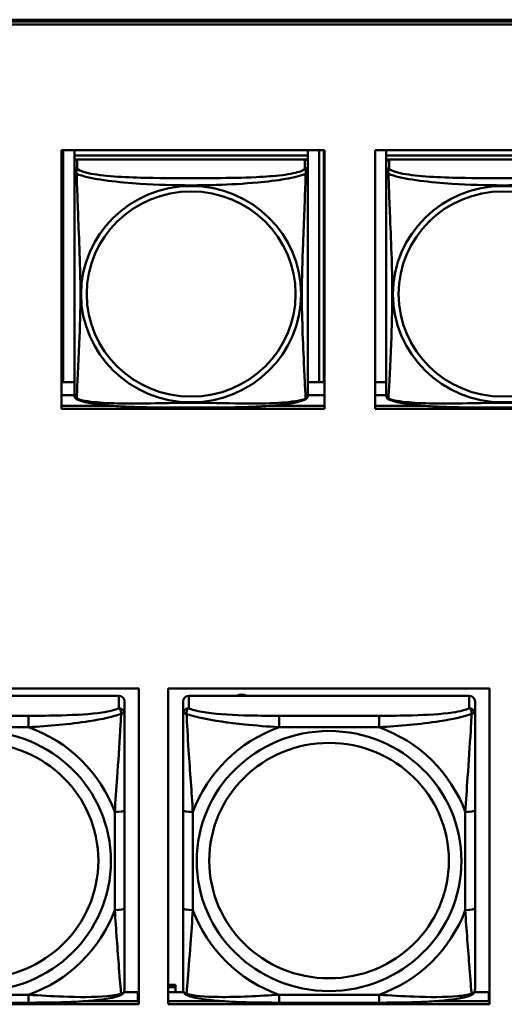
# Model space of a CAD drawing. Header units: inches. Extents: x 0.8 to 75.7, y -7.8 to 49.3.
# Tile 87 of 256: x 52.1 to 53.1, y 8.5 to 10.5. Entities that reach past the tile are written whole.
import ezdxf

# ---------------------------------------------------------------- set-up
doc = ezdxf.new("R2010")
doc.units = ezdxf.units.IN
doc.header["$MEASUREMENT"] = 0
doc.layers.add('Visible Edges(ROSSANSI)', color=7, linetype='Continuous', lineweight=50)
doc.layers.add('Visible Tangent Edges(ROSSANSI)', color=7, linetype='Continuous', lineweight=50)

msp = doc.modelspace()

# ---------------------------------------------------------------- linework, layer by layer
at = {"layer": 'Visible Edges(ROSSANSI)'}
for p, q in [((33.0242, 10.477), (56.0803, 10.477)), ((33.0242, 10.4732), (56.0803, 10.4732)), ((56.0803, 10.4732), (33.0242, 10.4732)), ((56.0803, 10.4672), (33.0242, 10.4672)), ((52.1757, 9.6901), (52.1757, 10.2128)), ((52.1757, 10.2128), (52.7082, 10.2128)), ((52.1793, 9.7437), (52.1793, 10.2128)), ((52.2019, 10.2128), (52.2019, 10.2024)), ((52.6743, 10.2024), (52.2019, 10.2024)), ((52.2019, 10.2024), (52.2019, 10.1942)), ((52.2019, 10.2024), (52.6743, 10.2024)), ((52.2019, 10.2024), (52.2019, 10.2024)), ((52.6743, 10.2128), (52.6743, 10.2024)), ((52.6743, 10.2024), (52.6743, 10.1942)), ((52.6743, 10.2024), (52.6743, 10.2024)), ((52.697, 10.2128), (52.697, 9.7437)), ((52.7068, 10.2128), (52.7068, 9.7441)), ((52.7082, 10.2128), (52.7082, 9.6901)), ((52.8107, 9.6901), (52.8107, 10.2128)), ((52.8107, 10.2128), (53.3431, 10.2128)), ((52.8328, 10.2128), (52.8328, 10.2024)), ((53.3052, 10.2024), (52.8328, 10.2024)), ((52.8328, 10.2024), (52.8328, 10.1942)), ((52.8328, 10.2024), (53.3052, 10.2024)), ((52.8328, 10.2024), (52.8328, 10.2024)), ((52.2019, 10.1885), (52.2019, 10.1942)), ((52.2019, 10.1942), (52.2077, 10.1942)), ((52.2019, 10.1884), (52.2019, 10.1707)), ((52.6684, 10.1942), (52.2078, 10.1942)), ((52.6685, 10.1942), (52.6743, 10.1942)), ((52.6743, 10.1942), (52.6743, 10.1884)), ((52.6743, 10.1707), (52.6743, 10.1884)), ((52.8328, 10.1885), (52.8328, 10.1942)), ((52.8328, 10.1942), (52.8386, 10.1942)), ((52.8328, 10.1884), (52.8328, 10.1707)), ((53.2993, 10.1942), (52.8387, 10.1942)), ((52.1793, 9.7437), (52.1757, 9.7438)), ((52.2019, 9.7437), (52.1793, 9.7437)), ((52.697, 9.7437), (52.6743, 9.7437)), ((52.697, 9.7437), (52.7068, 9.7441)), ((52.8328, 9.7437), (52.8107, 9.7437)), ((52.2019, 9.718), (52.1757, 9.718)), ((52.7082, 9.718), (52.6743, 9.718)), ((52.8328, 9.718), (52.8107, 9.718)), ((52.1757, 9.6962), (52.2787, 9.6962)), ((52.7082, 9.6901), (52.1757, 9.6901)), ((52.5975, 9.6962), (52.7082, 9.6962)), ((52.8107, 9.6962), (52.9096, 9.6962)), ((53.3431, 9.6901), (52.8107, 9.6901)), ((51.6814, 9.1245), (52.332, 9.1245)), ((52.332, 9.1245), (52.332, 8.4858)), ((52.3914, 8.4858), (52.3914, 9.1245)), ((52.3914, 9.1245), (53.042, 9.1245)), ((53.042, 9.1245), (53.042, 8.4858)), ((52.2915, 9.1096), (51.7245, 9.1096)), ((53.0006, 9.1096), (52.4336, 9.1096)), ((52.3033, 9.0731), (52.3033, 9.0981)), ((52.4218, 9.0981), (52.4218, 9.0731)), ((53.0124, 9.0731), (53.0124, 9.0981)), ((52.3033, 8.6801), (52.3033, 8.8787)), ((52.4218, 8.8787), (52.4218, 8.6801)), ((53.0124, 8.6801), (53.0124, 8.8787)), ((52.3914, 8.5251), (52.4064, 8.5251)), ((52.4064, 8.5251), (52.4064, 8.5205)), ((52.302, 8.5107), (52.3304, 8.5107)), ((52.3304, 8.5107), (52.3304, 8.4919)), ((52.332, 8.5029), (52.3304, 8.5029)), ((52.3914, 8.5205), (52.4064, 8.5205)), ((52.3914, 8.5107), (52.4231, 8.5107)), ((52.4064, 8.5205), (52.4064, 8.5107)), ((53.0111, 8.5107), (53.0404, 8.5107)), ((53.0404, 8.5107), (53.0404, 8.4919)), ((53.042, 8.5029), (53.0404, 8.5029)), ((52.332, 8.4858), (51.6814, 8.4858)), ((52.1092, 8.4891), (51.9069, 8.4891)), ((52.2193, 8.4919), (52.332, 8.4919)), ((52.3914, 8.4919), (52.5058, 8.4919)), ((53.042, 8.4858), (52.3914, 8.4858)), ((52.8183, 8.4891), (52.616, 8.4891)), ((52.9285, 8.4919), (53.042, 8.4919))]:
    msp.add_line(p, q, dxfattribs=at)
for centre, start, end in [((52.2157, 9.7178), 180, 189.1496), ((52.6606, 9.7178), 350.8504, 360), ((52.8466, 9.7178), 180, 189.1496)]:
    msp.add_arc(centre, 0.0138, start, end, dxfattribs=at)
for centre, major_axis, start_param, end_param in [((52.2078, 10.1884), (-0.00591, 0), 4.712389, 6.283185), ((52.6684, 10.1884), (0.00591, 0), 0, 1.570796), ((52.8387, 10.1884), (-0.00591, 0), 4.712389, 6.283185), ((52.2915, 9.0981), (0.0118, 0), 0, 1.570796), ((52.4336, 9.0981), (-0.0118, 0), 4.712389, 6.283185), ((52.5404, 9.0952), (0.0175, 0), 1.00227, 2.139323), ((53.0006, 9.0981), (0.0118, 0), 0, 1.570796)]:
    msp.add_ellipse(centre, major_axis=major_axis, ratio=0.981793, start_param=start_param, end_param=end_param, dxfattribs=at)
for points, knots in [([(52.2019, 10.1707), (52.2019, 10.1682), (52.2019, 10.1636), (52.2019, 10.1574), (52.2019, 10.1462), (52.2019, 10.1298), (52.2019, 10.1119), (52.2019, 10.0941), (52.2019, 10.0749), (52.2019, 10.0557), (52.2019, 10.0286), (52.2019, 10.0014), (52.2019, 9.9747), (52.2019, 9.9579), (52.2019, 9.9413), (52.2019, 9.9247), (52.2019, 9.8914), (52.2019, 9.8582), (52.2019, 9.826), (52.2019, 9.7859), (52.2019, 9.7454), (52.2019, 9.7268), (52.2019, 9.721), (52.2019, 9.7178), (52.2019, 9.7178)], [0.325731, 0.325731, 0.325731, 0.325731, 0.404774, 0.404774, 0.404774, 0.550532, 0.550532, 0.550532, 0.69629, 0.69629, 0.69629, 0.902598, 0.902598, 0.902598, 1.03154, 1.03154, 1.03154, 1.289425, 1.289425, 1.289425, 1.610774, 1.610774, 1.610774, 1.710218, 1.710218, 1.710218, 1.710218]), ([(52.6743, 9.7178), (52.6743, 9.7178), (52.6743, 9.7187), (52.6743, 9.7203), (52.6743, 9.725), (52.6743, 9.7359), (52.6743, 9.7498), (52.6743, 9.7636), (52.6743, 9.7802), (52.6743, 9.7976), (52.6743, 9.8222), (52.6743, 9.8486), (52.6743, 9.875), (52.6743, 9.8915), (52.6743, 9.9081), (52.6743, 9.9247), (52.6743, 9.9579), (52.6743, 9.9912), (52.6743, 10.0251), (52.6743, 10.0675), (52.6743, 10.1133), (52.6743, 10.1449), (52.6743, 10.1573), (52.6743, 10.1667), (52.6743, 10.1707)], [0.352862, 0.352862, 0.352862, 0.352862, 0.404774, 0.404774, 0.404774, 0.550532, 0.550532, 0.550532, 0.69629, 0.69629, 0.69629, 0.902598, 0.902598, 0.902598, 1.03154, 1.03154, 1.03154, 1.289425, 1.289425, 1.289425, 1.610774, 1.610774, 1.610774, 1.73735, 1.73735, 1.73735, 1.73735]), ([(52.8328, 10.1707), (52.8328, 10.1682), (52.8328, 10.1636), (52.8328, 10.1574), (52.8328, 10.1462), (52.8328, 10.1298), (52.8328, 10.1119), (52.8328, 10.0941), (52.8328, 10.0749), (52.8328, 10.0557), (52.8328, 10.0286), (52.8328, 10.0014), (52.8328, 9.9747), (52.8328, 9.9579), (52.8328, 9.9413), (52.8328, 9.9247), (52.8328, 9.8914), (52.8328, 9.8582), (52.8328, 9.826), (52.8328, 9.7859), (52.8328, 9.7454), (52.8328, 9.7268), (52.8328, 9.721), (52.8328, 9.7178), (52.8328, 9.7178)], [0.325731, 0.325731, 0.325731, 0.325731, 0.404774, 0.404774, 0.404774, 0.550532, 0.550532, 0.550532, 0.69629, 0.69629, 0.69629, 0.902598, 0.902598, 0.902598, 1.03154, 1.03154, 1.03154, 1.289425, 1.289425, 1.289425, 1.610774, 1.610774, 1.610774, 1.710218, 1.710218, 1.710218, 1.710218]), ([(52.2061, 9.7097), (52.2055, 9.71), (52.205, 9.7103), (52.2041, 9.7112), (52.2037, 9.7116), (52.2031, 9.7125), (52.2029, 9.713), (52.2025, 9.7138), (52.2024, 9.7142), (52.2022, 9.7149), (52.2021, 9.7153), (52.2021, 9.7156)], [0.02273771, 0.02273771, 0.02273771, 0.02273771, 0.02954865, 0.02954865, 0.03635958, 0.03635958, 0.04317052, 0.04317052, 0.04998146, 0.04998146, 0.0567924, 0.0567924, 0.0567924, 0.0567924]), ([(52.6701, 9.7097), (52.6668, 9.7079), (52.6632, 9.7066), (52.6552, 9.7042), (52.6508, 9.7032), (52.6413, 9.7013), (52.6363, 9.7004), (52.6251, 9.6989), (52.6189, 9.6981), (52.605, 9.6967), (52.5973, 9.6961), (52.5795, 9.6949), (52.5693, 9.6944), (52.5444, 9.6935), (52.5296, 9.6931), (52.498, 9.6927), (52.4809, 9.6926), (52.4469, 9.6925), (52.4299, 9.6925), (52.3959, 9.6926), (52.3789, 9.6927), (52.3449, 9.6932), (52.3277, 9.6936), (52.2975, 9.6949), (52.2844, 9.6956), (52.2634, 9.6975), (52.2554, 9.6983), (52.2417, 9.7001), (52.236, 9.7011), (52.226, 9.703), (52.2215, 9.7041), (52.2133, 9.7065), (52.2096, 9.7078), (52.2061, 9.7097)], [-1.678204, -1.678204, -1.678204, -1.678204, -1.629815, -1.629815, -1.580861, -1.580861, -1.532583, -1.532583, -1.479316, -1.479316, -1.416961, -1.416961, -1.337799, -1.337799, -1.226353, -1.226353, -1.09702, -1.09702, -0.967687, -0.967687, -0.838354, -0.838354, -0.709022, -0.709022, -0.60577, -0.60577, -0.53827, -0.53827, -0.483941, -0.483941, -0.435529, -0.435529, -0.384876, -0.384876, -0.384876, -0.384876]), ([(52.6701, 9.7097), (52.6707, 9.71), (52.6712, 9.7103), (52.6721, 9.7112), (52.6725, 9.7116), (52.6731, 9.7125), (52.6733, 9.713), (52.6737, 9.7138), (52.6738, 9.7142), (52.674, 9.7149), (52.6741, 9.7153), (52.6742, 9.7156)], [0.02273771, 0.02273771, 0.02273771, 0.02273771, 0.02954865, 0.02954865, 0.03635958, 0.03635958, 0.04317052, 0.04317052, 0.04998146, 0.04998146, 0.0567924, 0.0567924, 0.0567924, 0.0567924]), ([(52.837, 9.7097), (52.8364, 9.71), (52.8359, 9.7103), (52.835, 9.7112), (52.8346, 9.7116), (52.834, 9.7125), (52.8338, 9.713), (52.8334, 9.7138), (52.8333, 9.7142), (52.8331, 9.7149), (52.833, 9.7153), (52.833, 9.7156)], [0.02273771, 0.02273771, 0.02273771, 0.02273771, 0.02954865, 0.02954865, 0.03635958, 0.03635958, 0.04317052, 0.04317052, 0.04998146, 0.04998146, 0.0567924, 0.0567924, 0.0567924, 0.0567924]), ([(53.301, 9.7097), (53.2977, 9.7079), (53.2941, 9.7066), (53.2861, 9.7042), (53.2817, 9.7032), (53.2722, 9.7013), (53.2672, 9.7004), (53.256, 9.6989), (53.2498, 9.6981), (53.2359, 9.6967), (53.2282, 9.6961), (53.2104, 9.6949), (53.2002, 9.6944), (53.1753, 9.6935), (53.1605, 9.6931), (53.1289, 9.6927), (53.1118, 9.6926), (53.0778, 9.6925), (53.0608, 9.6925), (53.0268, 9.6926), (53.0098, 9.6927), (52.9758, 9.6932), (52.9586, 9.6936), (52.9284, 9.6949), (52.9153, 9.6956), (52.8943, 9.6975), (52.8863, 9.6983), (52.8726, 9.7001), (52.8669, 9.7011), (52.8569, 9.703), (52.8524, 9.7041), (52.8442, 9.7065), (52.8405, 9.7078), (52.837, 9.7097)], [-1.678204, -1.678204, -1.678204, -1.678204, -1.629815, -1.629815, -1.580861, -1.580861, -1.532583, -1.532583, -1.479316, -1.479316, -1.416961, -1.416961, -1.337799, -1.337799, -1.226353, -1.226353, -1.09702, -1.09702, -0.967687, -0.967687, -0.838354, -0.838354, -0.709022, -0.709022, -0.60577, -0.60577, -0.53827, -0.53827, -0.483941, -0.483941, -0.435529, -0.435529, -0.384876, -0.384876, -0.384876, -0.384876]), ([(52.3033, 8.8787), (52.3033, 8.9019), (52.3033, 8.9256), (52.3033, 8.9493), (52.3033, 8.9804), (52.3033, 9.0127), (52.3033, 9.0395), (52.3033, 9.0534), (52.3033, 9.0654), (52.3033, 9.0731)], [0.2569537, 0.2569537, 0.2569537, 0.2569537, 0.4371919, 0.4371919, 0.4371919, 0.6739428, 0.6739428, 0.6739428, 0.7963818, 0.7963818, 0.7963818, 0.7963818]), ([(52.4218, 9.0731), (52.4218, 9.064), (52.4218, 9.0488), (52.4218, 9.0316), (52.4218, 9.0052), (52.4218, 8.9749), (52.4218, 8.9455), (52.4218, 8.9231), (52.4218, 8.9007), (52.4218, 8.8787)], [-0.7968224, -0.7968224, -0.7968224, -0.7968224, -0.6514613, -0.6514613, -0.6514613, -0.427691, -0.427691, -0.427691, -0.2569517, -0.2569517, -0.2569517, -0.2569517]), ([(53.0124, 8.8787), (53.0124, 8.9019), (53.0124, 8.9256), (53.0124, 8.9493), (53.0124, 8.9804), (53.0124, 9.0127), (53.0124, 9.0395), (53.0124, 9.0534), (53.0124, 9.0654), (53.0124, 9.0731)], [0.2569537, 0.2569537, 0.2569537, 0.2569537, 0.4371919, 0.4371919, 0.4371919, 0.6739428, 0.6739428, 0.6739428, 0.7963818, 0.7963818, 0.7963818, 0.7963818]), ([(52.3033, 8.5165), (52.3033, 8.5187), (52.3033, 8.5279), (52.3033, 8.5407), (52.3033, 8.5602), (52.3033, 8.5871), (52.3033, 8.6148), (52.3033, 8.636), (52.3033, 8.6581), (52.3033, 8.6801)], [-0.7968224, -0.7968224, -0.7968224, -0.7968224, -0.6514613, -0.6514613, -0.6514613, -0.427691, -0.427691, -0.427691, -0.2569517, -0.2569517, -0.2569517, -0.2569517]), ([(52.4218, 8.6801), (52.4218, 8.6568), (52.4218, 8.6335), (52.4218, 8.6113), (52.4218, 8.5821), (52.4218, 8.5538), (52.4218, 8.5349), (52.4218, 8.5252), (52.4218, 8.5184), (52.4218, 8.5165)], [0.2569537, 0.2569537, 0.2569537, 0.2569537, 0.4371919, 0.4371919, 0.4371919, 0.6739428, 0.6739428, 0.6739428, 0.7963818, 0.7963818, 0.7963818, 0.7963818]), ([(53.0124, 8.5165), (53.0124, 8.5187), (53.0124, 8.5279), (53.0124, 8.5407), (53.0124, 8.5602), (53.0124, 8.5871), (53.0124, 8.6148), (53.0124, 8.636), (53.0124, 8.6581), (53.0124, 8.6801)], [-0.7968224, -0.7968224, -0.7968224, -0.7968224, -0.6514613, -0.6514613, -0.6514613, -0.427691, -0.427691, -0.427691, -0.2569517, -0.2569517, -0.2569517, -0.2569517]), ([(52.2952, 8.5042), (52.2868, 8.5007), (52.2773, 8.4987), (52.2553, 8.4951), (52.2431, 8.4938), (52.2174, 8.4916), (52.2041, 8.4909), (52.1772, 8.4899), (52.1636, 8.4895), (52.1364, 8.4892), (52.1227, 8.4891), (52.1092, 8.4891)], [-0.7703505, -0.7703505, -0.7703505, -0.7703505, -0.6676711, -0.6676711, -0.5649918, -0.5649918, -0.4623124, -0.4623124, -0.3596331, -0.3596331, -0.2569537, -0.2569537, -0.2569537, -0.2569537]), ([(52.2952, 8.5042), (52.2963, 8.5047), (52.2974, 8.5053), (52.2993, 8.5068), (52.3002, 8.5078), (52.3016, 8.5097), (52.3021, 8.5107), (52.3028, 8.5126), (52.303, 8.5135), (52.3032, 8.5151), (52.3033, 8.5159), (52.3033, 8.5165)], [0.02510739, 0.02510739, 0.02510739, 0.02510739, 0.03073999, 0.03073999, 0.03637259, 0.03637259, 0.0420052, 0.0420052, 0.0476378, 0.0476378, 0.0532704, 0.0532704, 0.0532704, 0.0532704]), ([(52.4299, 8.5042), (52.4288, 8.5047), (52.4277, 8.5053), (52.4258, 8.5068), (52.4249, 8.5078), (52.4235, 8.5097), (52.423, 8.5107), (52.4223, 8.5126), (52.4221, 8.5135), (52.4219, 8.5151), (52.4218, 8.5159), (52.4218, 8.5165)], [0.02510739, 0.02510739, 0.02510739, 0.02510739, 0.03073999, 0.03073999, 0.03637259, 0.03637259, 0.0420052, 0.0420052, 0.0476378, 0.0476378, 0.0532704, 0.0532704, 0.0532704, 0.0532704]), ([(52.616, 8.4891), (52.6024, 8.4891), (52.5888, 8.4892), (52.5615, 8.4895), (52.5479, 8.4899), (52.521, 8.4909), (52.5077, 8.4916), (52.4821, 8.4938), (52.4699, 8.4951), (52.4478, 8.4987), (52.4383, 8.5007), (52.4299, 8.5042)], [0.2569517, 0.2569517, 0.2569517, 0.2569517, 0.3597049, 0.3597049, 0.4624581, 0.4624581, 0.5652112, 0.5652112, 0.6679644, 0.6679644, 0.7707176, 0.7707176, 0.7707176, 0.7707176]), ([(53.0043, 8.5042), (52.9959, 8.5007), (52.9864, 8.4987), (52.9644, 8.4951), (52.9522, 8.4938), (52.9265, 8.4916), (52.9132, 8.4909), (52.8864, 8.4899), (52.8728, 8.4895), (52.8455, 8.4892), (52.8318, 8.4891), (52.8183, 8.4891)], [-0.7703505, -0.7703505, -0.7703505, -0.7703505, -0.6676711, -0.6676711, -0.5649918, -0.5649918, -0.4623124, -0.4623124, -0.3596331, -0.3596331, -0.2569537, -0.2569537, -0.2569537, -0.2569537]), ([(53.0043, 8.5042), (53.0054, 8.5047), (53.0065, 8.5053), (53.0085, 8.5068), (53.0093, 8.5078), (53.0107, 8.5097), (53.0112, 8.5107), (53.0119, 8.5126), (53.0121, 8.5135), (53.0123, 8.5151), (53.0124, 8.5159), (53.0124, 8.5165)], [0.02510739, 0.02510739, 0.02510739, 0.02510739, 0.03073999, 0.03073999, 0.03637259, 0.03637259, 0.0420052, 0.0420052, 0.0476378, 0.0476378, 0.0532704, 0.0532704, 0.0532704, 0.0532704])]:
    msp.add_open_spline(points, degree=3, knots=knots, dxfattribs=at)
at = {"layer": 'Visible Tangent Edges(ROSSANSI)'}
for p, q in [((52.2078, 10.1765), (52.2078, 10.1942)), ((52.6684, 10.1942), (52.6684, 10.1765)), ((52.8387, 10.1765), (52.8387, 10.1942)), ((52.2915, 9.1096), (52.2915, 9.0847)), ((52.4336, 9.0847), (52.4336, 9.1096)), ((53.0006, 9.1096), (53.0006, 9.0847)), ((52.1092, 9.0693), (51.9069, 9.0693)), ((52.1092, 9.0693), (52.1092, 9.0462)), ((52.616, 9.0693), (52.616, 9.0462)), ((52.8183, 9.0693), (52.616, 9.0693)), ((52.8183, 9.0693), (52.8183, 9.0462)), ((51.9069, 9.0462), (52.1092, 9.0462)), ((52.616, 9.0462), (52.8183, 9.0462)), ((52.2836, 8.8749), (52.2836, 8.6763)), ((52.4415, 8.6763), (52.4415, 8.8749)), ((52.9927, 8.8749), (52.9927, 8.6763)), ((52.1092, 8.5051), (51.9069, 8.5051)), ((52.1092, 8.4891), (52.1092, 8.5051)), ((52.8183, 8.5051), (52.616, 8.5051)), ((52.616, 8.4891), (52.616, 8.5051)), ((52.8183, 8.4891), (52.8183, 8.5051))]:
    msp.add_line(p, q, dxfattribs=at)
for centre, major_axis, ratio, start_param, end_param in [((52.2078, 10.1707), (-0.00591, 0), 0.981793, 4.712389, 6.283185), ((52.6684, 10.1707), (0.00591, 0), 0.981793, 0, 1.570796), ((52.8387, 10.1707), (-0.00591, 0), 0.981793, 4.712389, 6.283185), ((52.2915, 9.0731), (0.0118, 0), 0.981793, 0, 1.570796), ((52.4336, 9.0731), (-0.0118, 0), 0.981793, 4.712389, 6.283185), ((53.0006, 9.0731), (0.0118, 0), 0.981793, 0, 1.570796), ((52.008, 8.7756), (0.2936, 0), 0.981793, 0.351767, 1.21903), ((52.7171, 8.7756), (-0.2936, 0), 0.981793, 5.064156, 5.931419), ((52.7171, 8.7756), (0.2936, 0), 0.981793, 0.351767, 1.21903), ((52.2836, 8.8787), (0.0197, 0), 0.189952, 4.712389, 6.283185), ((52.4415, 8.8787), (-0.0197, 0), 0.189952, 0, 1.570796), ((52.9927, 8.8787), (0.0197, 0), 0.189952, 4.712389, 6.283185), ((52.008, 8.7756), (0.2936, 0), 0.981793, 5.064156, 5.931419), ((52.2836, 8.6801), (0.0197, 0), 0.189952, 4.712389, 6.283185), ((52.4415, 8.6801), (-0.0197, 0), 0.189952, 0, 1.570796), ((52.7171, 8.7756), (-0.2936, 0), 0.981793, 0.351767, 1.21903), ((52.7171, 8.7756), (0.2936, 0), 0.981793, 5.064156, 5.931419), ((52.9927, 8.6801), (0.0197, 0), 0.189952, 4.712389, 6.283185)]:
    msp.add_ellipse(centre, major_axis=major_axis, ratio=ratio, start_param=start_param, end_param=end_param, dxfattribs=at)
for centre, major_axis in [((52.4381, 9.922), (-0.2227, 0)), ((53.069, 9.922), (-0.2227, 0)), ((52.4381, 9.9222), (-0.2113, 0)), ((53.069, 9.9222), (-0.2113, 0)), ((52.008, 8.7756), (-0.2678, 0)), ((52.7171, 8.7756), (-0.2678, 0)), ((52.008, 8.7764), (-0.2424, 0)), ((52.7171, 8.7764), (-0.2424, 0))]:
    msp.add_ellipse(centre, major_axis=major_axis, ratio=0.981793, dxfattribs=at)
for points, knots in [([(52.2064, 10.1655), (52.2062, 10.1666), (52.2061, 10.1676), (52.206, 10.1696), (52.2061, 10.1705), (52.2063, 10.1718), (52.2064, 10.1723), (52.2065, 10.1729), (52.2066, 10.1731), (52.2067, 10.1736), (52.2068, 10.1739), (52.2071, 10.1746), (52.2073, 10.175), (52.2076, 10.1758), (52.2077, 10.1762), (52.2078, 10.1765)], [-0.00026741, -0.00026741, -0.00026741, -0.00026741, 0.01456352, 0.01456352, 0.03151317, 0.03151317, 0.04210669, 0.04210669, 0.04740346, 0.04740346, 0.05587828, 0.05587828, 0.06943799, 0.06943799, 0.0844808, 0.0844808, 0.0844808, 0.0844808]), ([(52.6684, 10.1765), (52.6678, 10.1746), (52.6651, 10.1726), (52.6607, 10.1708), (52.6526, 10.1675), (52.6387, 10.1648), (52.6226, 10.1628), (52.6064, 10.1608), (52.5882, 10.1595), (52.5696, 10.1586), (52.5432, 10.1573), (52.5159, 10.1569), (52.4889, 10.1567), (52.472, 10.1566), (52.455, 10.1566), (52.4381, 10.1566), (52.4043, 10.1566), (52.3704, 10.1566), (52.3367, 10.1575), (52.2947, 10.1586), (52.2508, 10.1613), (52.2252, 10.1678), (52.2151, 10.1703), (52.2087, 10.1734), (52.2078, 10.1765)], [0.325731, 0.325731, 0.325731, 0.325731, 0.404774, 0.404774, 0.404774, 0.550532, 0.550532, 0.550532, 0.69629, 0.69629, 0.69629, 0.902598, 0.902598, 0.902598, 1.03154, 1.03154, 1.03154, 1.289425, 1.289425, 1.289425, 1.610774, 1.610774, 1.610774, 1.73735, 1.73735, 1.73735, 1.73735]), ([(52.6684, 10.1765), (52.6685, 10.1762), (52.6686, 10.1758), (52.669, 10.175), (52.6691, 10.1746), (52.6694, 10.1739), (52.6695, 10.1736), (52.6696, 10.1731), (52.6697, 10.1729), (52.6699, 10.1723), (52.67, 10.1718), (52.6701, 10.1705), (52.6702, 10.1696), (52.6701, 10.1676), (52.67, 10.1666), (52.6698, 10.1655)], [-0.0844808, -0.0844808, -0.0844808, -0.0844808, -0.06943799, -0.06943799, -0.05587828, -0.05587828, -0.04740346, -0.04740346, -0.04210669, -0.04210669, -0.03151317, -0.03151317, -0.01456352, -0.01456352, 0.00026741, 0.00026741, 0.00026741, 0.00026741]), ([(52.8373, 10.1655), (52.8371, 10.1666), (52.837, 10.1676), (52.8369, 10.1696), (52.837, 10.1705), (52.8372, 10.1718), (52.8373, 10.1723), (52.8374, 10.1729), (52.8375, 10.1731), (52.8376, 10.1736), (52.8377, 10.1739), (52.838, 10.1746), (52.8382, 10.175), (52.8385, 10.1758), (52.8386, 10.1762), (52.8387, 10.1765)], [-0.00026741, -0.00026741, -0.00026741, -0.00026741, 0.01456352, 0.01456352, 0.03151317, 0.03151317, 0.04210669, 0.04210669, 0.04740346, 0.04740346, 0.05587828, 0.05587828, 0.06943799, 0.06943799, 0.0844808, 0.0844808, 0.0844808, 0.0844808]), ([(53.2993, 10.1765), (53.2987, 10.1746), (53.296, 10.1726), (53.2916, 10.1708), (53.2835, 10.1675), (53.2696, 10.1648), (53.2535, 10.1628), (53.2373, 10.1608), (53.2191, 10.1595), (53.2005, 10.1586), (53.1741, 10.1573), (53.1468, 10.1569), (53.1198, 10.1567), (53.1029, 10.1566), (53.0859, 10.1566), (53.069, 10.1566), (53.0352, 10.1566), (53.0013, 10.1566), (52.9676, 10.1575), (52.9256, 10.1586), (52.8817, 10.1613), (52.8561, 10.1678), (52.846, 10.1703), (52.8396, 10.1734), (52.8387, 10.1765)], [0.325731, 0.325731, 0.325731, 0.325731, 0.404774, 0.404774, 0.404774, 0.550532, 0.550532, 0.550532, 0.69629, 0.69629, 0.69629, 0.902598, 0.902598, 0.902598, 1.03154, 1.03154, 1.03154, 1.289425, 1.289425, 1.289425, 1.610774, 1.610774, 1.610774, 1.73735, 1.73735, 1.73735, 1.73735]), ([(52.2019, 10.1707), (52.2019, 10.1705), (52.2019, 10.1702), (52.2019, 10.1698), (52.202, 10.1696), (52.2021, 10.1693), (52.2022, 10.1692), (52.2024, 10.169), (52.2024, 10.1689), (52.2026, 10.1686), (52.2028, 10.1684), (52.2034, 10.1679), (52.2039, 10.1675), (52.205, 10.1666), (52.2057, 10.166), (52.2064, 10.1655)], [-0.0844808, -0.0844808, -0.0844808, -0.0844808, -0.06943799, -0.06943799, -0.05587828, -0.05587828, -0.04740346, -0.04740346, -0.04210669, -0.04210669, -0.03151317, -0.03151317, -0.01456352, -0.01456352, 0.00026741, 0.00026741, 0.00026741, 0.00026741]), ([(52.2064, 9.7105), (52.2065, 9.7121), (52.2067, 9.7144), (52.2068, 9.7173), (52.2079, 9.7371), (52.2101, 9.7803), (52.2118, 9.8218), (52.2131, 9.8551), (52.2141, 9.8886), (52.2141, 9.9221), (52.2141, 9.9388), (52.2139, 9.9556), (52.2135, 9.9726), (52.2128, 9.9998), (52.2116, 10.0278), (52.2105, 10.0564), (52.2096, 10.0766), (52.2088, 10.0971), (52.2081, 10.1163), (52.2074, 10.1354), (52.2068, 10.1531), (52.2064, 10.1655)], [-1.657319, -1.657319, -1.657319, -1.657319, -1.610774, -1.610774, -1.610774, -1.289425, -1.289425, -1.289425, -1.03154, -1.03154, -1.03154, -0.902598, -0.902598, -0.902598, -0.69629, -0.69629, -0.69629, -0.550532, -0.550532, -0.550532, -0.405761, -0.405761, -0.405761, -0.405761]), ([(52.2064, 10.1655), (52.2093, 10.1642), (52.2128, 10.1629), (52.2168, 10.1617), (52.2444, 10.1533), (52.2914, 10.1482), (52.3349, 10.1453), (52.3698, 10.143), (52.404, 10.142), (52.4381, 10.142), (52.4551, 10.142), (52.4722, 10.1422), (52.4894, 10.1428), (52.5169, 10.1437), (52.545, 10.1453), (52.5727, 10.1478), (52.5922, 10.1496), (52.6116, 10.1519), (52.6288, 10.1549), (52.646, 10.1578), (52.661, 10.1614), (52.6698, 10.1655)], [-1.657319, -1.657319, -1.657319, -1.657319, -1.610774, -1.610774, -1.610774, -1.289425, -1.289425, -1.289425, -1.03154, -1.03154, -1.03154, -0.902598, -0.902598, -0.902598, -0.69629, -0.69629, -0.69629, -0.550532, -0.550532, -0.550532, -0.405761, -0.405761, -0.405761, -0.405761]), ([(52.6698, 10.1655), (52.6697, 10.1615), (52.6695, 10.1569), (52.6694, 10.1519), (52.6683, 10.1176), (52.6662, 10.0684), (52.6645, 10.0244), (52.6631, 9.9891), (52.6621, 9.9555), (52.6621, 9.9221), (52.6621, 9.9053), (52.6623, 9.8886), (52.6628, 9.8719), (52.6634, 9.8451), (52.6646, 9.818), (52.6658, 9.7922), (52.6666, 9.774), (52.6674, 9.7565), (52.6681, 9.7418), (52.6689, 9.7271), (52.6695, 9.7155), (52.6698, 9.7105)], [-1.657319, -1.657319, -1.657319, -1.657319, -1.610774, -1.610774, -1.610774, -1.289425, -1.289425, -1.289425, -1.03154, -1.03154, -1.03154, -0.902598, -0.902598, -0.902598, -0.69629, -0.69629, -0.69629, -0.550532, -0.550532, -0.550532, -0.405761, -0.405761, -0.405761, -0.405761]), ([(52.6698, 10.1655), (52.6706, 10.166), (52.6712, 10.1666), (52.6723, 10.1675), (52.6728, 10.1679), (52.6734, 10.1684), (52.6736, 10.1686), (52.6738, 10.1689), (52.6739, 10.169), (52.674, 10.1692), (52.6741, 10.1693), (52.6742, 10.1696), (52.6743, 10.1698), (52.6743, 10.1702), (52.6743, 10.1705), (52.6743, 10.1707)], [-0.00026741, -0.00026741, -0.00026741, -0.00026741, 0.01456352, 0.01456352, 0.03151317, 0.03151317, 0.04210669, 0.04210669, 0.04740346, 0.04740346, 0.05587828, 0.05587828, 0.06943799, 0.06943799, 0.0844808, 0.0844808, 0.0844808, 0.0844808]), ([(52.8328, 10.1707), (52.8328, 10.1705), (52.8328, 10.1702), (52.8328, 10.1698), (52.8329, 10.1696), (52.833, 10.1693), (52.8331, 10.1692), (52.8333, 10.169), (52.8333, 10.1689), (52.8335, 10.1686), (52.8337, 10.1684), (52.8343, 10.1679), (52.8348, 10.1675), (52.8359, 10.1666), (52.8366, 10.166), (52.8373, 10.1655)], [-0.0844808, -0.0844808, -0.0844808, -0.0844808, -0.06943799, -0.06943799, -0.05587828, -0.05587828, -0.04740346, -0.04740346, -0.04210669, -0.04210669, -0.03151317, -0.03151317, -0.01456352, -0.01456352, 0.00026741, 0.00026741, 0.00026741, 0.00026741]), ([(52.8373, 9.7105), (52.8374, 9.7121), (52.8376, 9.7144), (52.8377, 9.7173), (52.8388, 9.7371), (52.841, 9.7803), (52.8427, 9.8218), (52.844, 9.8551), (52.845, 9.8886), (52.845, 9.9221), (52.845, 9.9388), (52.8448, 9.9556), (52.8444, 9.9726), (52.8437, 9.9998), (52.8425, 10.0278), (52.8414, 10.0564), (52.8405, 10.0766), (52.8397, 10.0971), (52.839, 10.1163), (52.8383, 10.1354), (52.8377, 10.1531), (52.8373, 10.1655)], [-1.657319, -1.657319, -1.657319, -1.657319, -1.610774, -1.610774, -1.610774, -1.289425, -1.289425, -1.289425, -1.03154, -1.03154, -1.03154, -0.902598, -0.902598, -0.902598, -0.69629, -0.69629, -0.69629, -0.550532, -0.550532, -0.550532, -0.405761, -0.405761, -0.405761, -0.405761]), ([(52.8373, 10.1655), (52.8402, 10.1642), (52.8437, 10.1629), (52.8477, 10.1617), (52.8753, 10.1533), (52.9223, 10.1482), (52.9658, 10.1453), (53.0007, 10.143), (53.0349, 10.142), (53.069, 10.142), (53.086, 10.142), (53.1031, 10.1422), (53.1203, 10.1428), (53.1478, 10.1437), (53.1759, 10.1453), (53.2036, 10.1478), (53.2231, 10.1496), (53.2425, 10.1519), (53.2597, 10.1549), (53.2769, 10.1578), (53.2919, 10.1614), (53.3007, 10.1655)], [-1.657319, -1.657319, -1.657319, -1.657319, -1.610774, -1.610774, -1.610774, -1.289425, -1.289425, -1.289425, -1.03154, -1.03154, -1.03154, -0.902598, -0.902598, -0.902598, -0.69629, -0.69629, -0.69629, -0.550532, -0.550532, -0.550532, -0.405761, -0.405761, -0.405761, -0.405761]), ([(52.2064, 9.7105), (52.2057, 9.7107), (52.205, 9.711), (52.2039, 9.7118), (52.2034, 9.7123), (52.2028, 9.7132), (52.2026, 9.7136), (52.2024, 9.7141), (52.2024, 9.7143), (52.2022, 9.7148), (52.2021, 9.7152), (52.2021, 9.7155), (52.2021, 9.7156), (52.2021, 9.7156)], [-0.00026741, -0.00026741, -0.00026741, -0.00026741, 0.01456352, 0.01456352, 0.03151317, 0.03151317, 0.04210669, 0.04210669, 0.04740346, 0.04740346, 0.05587828, 0.05587828, 0.0567924, 0.0567924, 0.0567924, 0.0567924]), ([(52.2061, 9.7097), (52.2061, 9.7097), (52.2061, 9.7097), (52.2061, 9.7099), (52.2062, 9.7102), (52.2064, 9.7105)], [-0.02273771, -0.02273771, -0.02273771, -0.02273771, -0.01456352, -0.01456352, 0.00026741, 0.00026741, 0.00026741, 0.00026741]), ([(52.6698, 9.7105), (52.667, 9.7095), (52.6635, 9.7085), (52.6595, 9.7076), (52.6318, 9.7013), (52.5848, 9.7004), (52.5413, 9.7009), (52.5064, 9.7012), (52.4722, 9.7022), (52.4381, 9.7022), (52.4211, 9.7022), (52.404, 9.702), (52.3868, 9.7017), (52.3594, 9.7012), (52.3312, 9.7006), (52.3036, 9.7008), (52.284, 9.701), (52.2647, 9.7016), (52.2474, 9.7032), (52.2302, 9.7047), (52.2153, 9.7072), (52.2064, 9.7105)], [-1.657319, -1.657319, -1.657319, -1.657319, -1.610774, -1.610774, -1.610774, -1.289425, -1.289425, -1.289425, -1.03154, -1.03154, -1.03154, -0.902598, -0.902598, -0.902598, -0.69629, -0.69629, -0.69629, -0.550532, -0.550532, -0.550532, -0.405761, -0.405761, -0.405761, -0.405761]), ([(52.6742, 9.7156), (52.6742, 9.7156), (52.6741, 9.7155), (52.6741, 9.7152), (52.674, 9.7148), (52.6739, 9.7143), (52.6738, 9.7141), (52.6736, 9.7136), (52.6734, 9.7132), (52.6728, 9.7123), (52.6723, 9.7118), (52.6712, 9.711), (52.6706, 9.7107), (52.6698, 9.7105)], [-0.0567924, -0.0567924, -0.0567924, -0.0567924, -0.05587828, -0.05587828, -0.04740346, -0.04740346, -0.04210669, -0.04210669, -0.03151317, -0.03151317, -0.01456352, -0.01456352, 0.00026741, 0.00026741, 0.00026741, 0.00026741]), ([(52.6698, 9.7105), (52.67, 9.7102), (52.6701, 9.7099), (52.6702, 9.7097), (52.6702, 9.7097), (52.6701, 9.7097)], [-0.00026741, -0.00026741, -0.00026741, -0.00026741, 0.01456352, 0.01456352, 0.02273771, 0.02273771, 0.02273771, 0.02273771]), ([(52.8373, 9.7105), (52.8366, 9.7107), (52.8359, 9.711), (52.8348, 9.7118), (52.8343, 9.7123), (52.8337, 9.7132), (52.8335, 9.7136), (52.8333, 9.7141), (52.8333, 9.7143), (52.8331, 9.7148), (52.833, 9.7152), (52.833, 9.7155), (52.833, 9.7156), (52.833, 9.7156)], [-0.00026741, -0.00026741, -0.00026741, -0.00026741, 0.01456352, 0.01456352, 0.03151317, 0.03151317, 0.04210669, 0.04210669, 0.04740346, 0.04740346, 0.05587828, 0.05587828, 0.0567924, 0.0567924, 0.0567924, 0.0567924]), ([(52.837, 9.7097), (52.837, 9.7097), (52.837, 9.7097), (52.837, 9.7099), (52.8371, 9.7102), (52.8373, 9.7105)], [-0.02273771, -0.02273771, -0.02273771, -0.02273771, -0.01456352, -0.01456352, 0.00026741, 0.00026741, 0.00026741, 0.00026741]), ([(53.3007, 9.7105), (53.2979, 9.7095), (53.2944, 9.7085), (53.2904, 9.7076), (53.2627, 9.7013), (53.2157, 9.7004), (53.1722, 9.7009), (53.1373, 9.7012), (53.1031, 9.7022), (53.069, 9.7022), (53.052, 9.7022), (53.0349, 9.702), (53.0177, 9.7017), (52.9903, 9.7012), (52.9621, 9.7006), (52.9345, 9.7008), (52.9149, 9.701), (52.8956, 9.7016), (52.8783, 9.7032), (52.8611, 9.7047), (52.8462, 9.7072), (52.8373, 9.7105)], [-1.657319, -1.657319, -1.657319, -1.657319, -1.610774, -1.610774, -1.610774, -1.289425, -1.289425, -1.289425, -1.03154, -1.03154, -1.03154, -0.902598, -0.902598, -0.902598, -0.69629, -0.69629, -0.69629, -0.550532, -0.550532, -0.550532, -0.405761, -0.405761, -0.405761, -0.405761]), ([(52.2915, 9.0847), (52.2857, 9.0813), (52.2732, 9.0783), (52.258, 9.076), (52.2346, 9.0726), (52.2055, 9.0709), (52.1764, 9.0701), (52.1542, 9.0694), (52.1316, 9.0693), (52.1092, 9.0693)], [-0.7968224, -0.7968224, -0.7968224, -0.7968224, -0.6514613, -0.6514613, -0.6514613, -0.427691, -0.427691, -0.427691, -0.2569517, -0.2569517, -0.2569517, -0.2569517]), ([(52.2915, 9.0847), (52.292, 9.0845), (52.2925, 9.0841), (52.2934, 9.0833), (52.2938, 9.0829), (52.2944, 9.0821), (52.2946, 9.0818), (52.2949, 9.0812), (52.295, 9.081), (52.2953, 9.0803), (52.2955, 9.0798), (52.296, 9.0783), (52.2962, 9.0774), (52.2964, 9.0753), (52.2964, 9.0743), (52.2964, 9.0732)], [-0.0532704, -0.0532704, -0.0532704, -0.0532704, -0.04377373, -0.04377373, -0.03521335, -0.03521335, -0.02986312, -0.02986312, -0.02651922, -0.02651922, -0.01983142, -0.01983142, -0.00913095, -0.00913095, 0.00023197, 0.00023197, 0.00023197, 0.00023197]), ([(52.4287, 9.0732), (52.4287, 9.0743), (52.4287, 9.0753), (52.429, 9.0774), (52.4292, 9.0783), (52.4296, 9.0798), (52.4298, 9.0803), (52.4301, 9.081), (52.4302, 9.0812), (52.4305, 9.0818), (52.4308, 9.0821), (52.4313, 9.0829), (52.4317, 9.0833), (52.4326, 9.0841), (52.4331, 9.0845), (52.4336, 9.0847)], [-0.00023197, -0.00023197, -0.00023197, -0.00023197, 0.00913095, 0.00913095, 0.01983142, 0.01983142, 0.02651922, 0.02651922, 0.02986312, 0.02986312, 0.03521335, 0.03521335, 0.04377373, 0.04377373, 0.0532704, 0.0532704, 0.0532704, 0.0532704]), ([(52.616, 9.0693), (52.5923, 9.0693), (52.5683, 9.0694), (52.545, 9.0702), (52.5143, 9.0712), (52.4834, 9.0731), (52.4601, 9.0771), (52.4481, 9.0792), (52.4385, 9.0818), (52.4336, 9.0847)], [0.2569537, 0.2569537, 0.2569537, 0.2569537, 0.4371919, 0.4371919, 0.4371919, 0.6739428, 0.6739428, 0.6739428, 0.7963818, 0.7963818, 0.7963818, 0.7963818]), ([(53.0006, 9.0847), (52.9948, 9.0813), (52.9824, 9.0783), (52.9671, 9.076), (52.9437, 9.0726), (52.9146, 9.0709), (52.8855, 9.0701), (52.8633, 9.0694), (52.8407, 9.0693), (52.8183, 9.0693)], [-0.7968224, -0.7968224, -0.7968224, -0.7968224, -0.6514613, -0.6514613, -0.6514613, -0.427691, -0.427691, -0.427691, -0.2569517, -0.2569517, -0.2569517, -0.2569517]), ([(53.0006, 9.0847), (53.0011, 9.0845), (53.0016, 9.0841), (53.0025, 9.0833), (53.0029, 9.0829), (53.0035, 9.0821), (53.0037, 9.0818), (53.004, 9.0812), (53.0041, 9.081), (53.0044, 9.0803), (53.0046, 9.0798), (53.0051, 9.0783), (53.0053, 9.0774), (53.0055, 9.0753), (53.0056, 9.0743), (53.0055, 9.0732)], [-0.0532704, -0.0532704, -0.0532704, -0.0532704, -0.04377373, -0.04377373, -0.03521335, -0.03521335, -0.02986312, -0.02986312, -0.02651922, -0.02651922, -0.01983142, -0.01983142, -0.00913095, -0.00913095, 0.00023197, 0.00023197, 0.00023197, 0.00023197]), ([(52.1092, 9.0462), (52.1496, 9.0485), (52.192, 9.0523), (52.2576, 9.0624), (52.2821, 9.0674), (52.2964, 9.0732)], [0.2569517, 0.2569517, 0.2569517, 0.2569517, 0.5559983, 0.5559983, 0.7482818, 0.7482818, 0.7482818, 0.7482818]), ([(52.2964, 9.0732), (52.2959, 9.0633), (52.2953, 9.0512), (52.2928, 9.0091), (52.2905, 8.9759), (52.2866, 8.9209), (52.285, 8.8978), (52.2836, 8.8749)], [-0.7478145, -0.7478145, -0.7478145, -0.7478145, -0.6493253, -0.6493253, -0.427691, -0.427691, -0.2569537, -0.2569537, -0.2569537, -0.2569537]), ([(52.2964, 9.0732), (52.2973, 9.0735), (52.298, 9.0737), (52.2995, 9.0741), (52.3001, 9.0742), (52.301, 9.0743), (52.3014, 9.0744), (52.3018, 9.0743), (52.3019, 9.0743), (52.3022, 9.0743), (52.3024, 9.0742), (52.3028, 9.0741), (52.303, 9.074), (52.3032, 9.0736), (52.3033, 9.0734), (52.3033, 9.0731)], [-0.00023197, -0.00023197, -0.00023197, -0.00023197, 0.00913095, 0.00913095, 0.01983142, 0.01983142, 0.02651922, 0.02651922, 0.02986312, 0.02986312, 0.03521335, 0.03521335, 0.04377373, 0.04377373, 0.0532704, 0.0532704, 0.0532704, 0.0532704]), ([(52.4218, 9.0731), (52.4218, 9.0734), (52.4219, 9.0736), (52.4222, 9.074), (52.4223, 9.0741), (52.4227, 9.0742), (52.4229, 9.0743), (52.4232, 9.0743), (52.4233, 9.0743), (52.4237, 9.0744), (52.4241, 9.0743), (52.425, 9.0742), (52.4256, 9.0741), (52.4271, 9.0737), (52.4278, 9.0735), (52.4287, 9.0732)], [-0.0532704, -0.0532704, -0.0532704, -0.0532704, -0.04377373, -0.04377373, -0.03521335, -0.03521335, -0.02986312, -0.02986312, -0.02651922, -0.02651922, -0.01983142, -0.01983142, -0.00913095, -0.00913095, 0.00023197, 0.00023197, 0.00023197, 0.00023197]), ([(52.4287, 9.0732), (52.4363, 9.0703), (52.4464, 9.0674), (52.4834, 9.0592), (52.5151, 9.055), (52.5694, 9.0494), (52.5926, 9.0475), (52.616, 9.0462)], [-0.7478145, -0.7478145, -0.7478145, -0.7478145, -0.6493253, -0.6493253, -0.427691, -0.427691, -0.2569537, -0.2569537, -0.2569537, -0.2569537]), ([(52.4415, 8.8749), (52.4391, 8.9146), (52.4358, 8.9568), (52.4312, 9.0268), (52.4296, 9.0542), (52.4287, 9.0732)], [0.2569517, 0.2569517, 0.2569517, 0.2569517, 0.5559983, 0.5559983, 0.7482818, 0.7482818, 0.7482818, 0.7482818]), ([(52.8183, 9.0462), (52.8587, 9.0485), (52.9011, 9.0523), (52.9668, 9.0624), (52.9912, 9.0674), (53.0055, 9.0732)], [0.2569517, 0.2569517, 0.2569517, 0.2569517, 0.5559983, 0.5559983, 0.7482818, 0.7482818, 0.7482818, 0.7482818]), ([(53.0055, 9.0732), (53.005, 9.0633), (53.0044, 9.0512), (53.0019, 9.0091), (52.9996, 8.9759), (52.9957, 8.9209), (52.9941, 8.8978), (52.9927, 8.8749)], [-0.7478145, -0.7478145, -0.7478145, -0.7478145, -0.6493253, -0.6493253, -0.427691, -0.427691, -0.2569537, -0.2569537, -0.2569537, -0.2569537]), ([(53.0055, 9.0732), (53.0064, 9.0735), (53.0071, 9.0737), (53.0086, 9.0741), (53.0092, 9.0742), (53.0102, 9.0743), (53.0105, 9.0744), (53.0109, 9.0743), (53.011, 9.0743), (53.0113, 9.0743), (53.0115, 9.0742), (53.0119, 9.0741), (53.0121, 9.074), (53.0123, 9.0736), (53.0124, 9.0734), (53.0124, 9.0731)], [-0.00023197, -0.00023197, -0.00023197, -0.00023197, 0.00913095, 0.00913095, 0.01983142, 0.01983142, 0.02651922, 0.02651922, 0.02986312, 0.02986312, 0.03521335, 0.03521335, 0.04377373, 0.04377373, 0.0532704, 0.0532704, 0.0532704, 0.0532704]), ([(52.2836, 8.6763), (52.286, 8.6366), (52.2893, 8.5955), (52.2939, 8.5366), (52.2955, 8.5161), (52.2964, 8.5069)], [0.2569517, 0.2569517, 0.2569517, 0.2569517, 0.5559983, 0.5559983, 0.7482818, 0.7482818, 0.7482818, 0.7482818]), ([(52.4287, 8.5069), (52.4292, 8.5119), (52.4298, 8.5195), (52.4323, 8.5501), (52.4346, 8.5793), (52.4385, 8.6308), (52.4401, 8.6533), (52.4415, 8.6763)], [-0.7478145, -0.7478145, -0.7478145, -0.7478145, -0.6493253, -0.6493253, -0.427691, -0.427691, -0.2569537, -0.2569537, -0.2569537, -0.2569537]), ([(52.9927, 8.6763), (52.9951, 8.6366), (52.9984, 8.5955), (53.003, 8.5366), (53.0046, 8.5161), (53.0055, 8.5069)], [0.2569517, 0.2569517, 0.2569517, 0.2569517, 0.5559983, 0.5559983, 0.7482818, 0.7482818, 0.7482818, 0.7482818]), ([(52.2964, 8.5069), (52.2888, 8.5049), (52.2788, 8.5033), (52.2417, 8.5), (52.21, 8.5002), (52.1557, 8.5023), (52.1325, 8.5036), (52.1092, 8.5051)], [-0.7478145, -0.7478145, -0.7478145, -0.7478145, -0.6493253, -0.6493253, -0.427691, -0.427691, -0.2569537, -0.2569537, -0.2569537, -0.2569537]), ([(52.2964, 8.5069), (52.2964, 8.5063), (52.2964, 8.5059), (52.2962, 8.5051), (52.296, 8.5047), (52.2956, 8.5044), (52.2954, 8.5043), (52.2952, 8.5042)], [-0.00023197, -0.00023197, -0.00023197, -0.00023197, 0.00913095, 0.00913095, 0.01983142, 0.01983142, 0.02510739, 0.02510739, 0.02510739, 0.02510739]), ([(52.3033, 8.5165), (52.3033, 8.5157), (52.3032, 8.515), (52.303, 8.5136), (52.3028, 8.5129), (52.3024, 8.512), (52.3022, 8.5116), (52.3019, 8.511), (52.3018, 8.5108), (52.3014, 8.5102), (52.301, 8.5098), (52.3001, 8.5088), (52.2995, 8.5083), (52.298, 8.5075), (52.2973, 8.5071), (52.2964, 8.5069)], [-0.0532704, -0.0532704, -0.0532704, -0.0532704, -0.04377373, -0.04377373, -0.03521335, -0.03521335, -0.02986312, -0.02986312, -0.02651922, -0.02651922, -0.01983142, -0.01983142, -0.00913095, -0.00913095, 0.00023197, 0.00023197, 0.00023197, 0.00023197]), ([(52.4287, 8.5069), (52.4278, 8.5071), (52.4271, 8.5075), (52.4256, 8.5083), (52.425, 8.5088), (52.4241, 8.5098), (52.4237, 8.5102), (52.4233, 8.5108), (52.4232, 8.511), (52.4229, 8.5116), (52.4227, 8.512), (52.4223, 8.5129), (52.4222, 8.5136), (52.4219, 8.515), (52.4218, 8.5157), (52.4218, 8.5165)], [-0.00023197, -0.00023197, -0.00023197, -0.00023197, 0.00913095, 0.00913095, 0.01983142, 0.01983142, 0.02651922, 0.02651922, 0.02986312, 0.02986312, 0.03521335, 0.03521335, 0.04377373, 0.04377373, 0.0532704, 0.0532704, 0.0532704, 0.0532704]), ([(52.4299, 8.5042), (52.4297, 8.5043), (52.4296, 8.5044), (52.4292, 8.5047), (52.429, 8.5051), (52.4287, 8.5059), (52.4287, 8.5063), (52.4287, 8.5069)], [-0.02510739, -0.02510739, -0.02510739, -0.02510739, -0.01983142, -0.01983142, -0.00913095, -0.00913095, 0.00023197, 0.00023197, 0.00023197, 0.00023197]), ([(52.616, 8.5051), (52.5755, 8.5027), (52.5331, 8.5), (52.4675, 8.501), (52.443, 8.5029), (52.4287, 8.5069)], [0.2569517, 0.2569517, 0.2569517, 0.2569517, 0.5559983, 0.5559983, 0.7482818, 0.7482818, 0.7482818, 0.7482818]), ([(53.0055, 8.5069), (52.9979, 8.5049), (52.9879, 8.5033), (52.9508, 8.5), (52.9191, 8.5002), (52.8649, 8.5023), (52.8416, 8.5036), (52.8183, 8.5051)], [-0.7478145, -0.7478145, -0.7478145, -0.7478145, -0.6493253, -0.6493253, -0.427691, -0.427691, -0.2569537, -0.2569537, -0.2569537, -0.2569537]), ([(53.0055, 8.5069), (53.0056, 8.5063), (53.0055, 8.5059), (53.0053, 8.5051), (53.0051, 8.5047), (53.0047, 8.5044), (53.0045, 8.5043), (53.0043, 8.5042)], [-0.00023197, -0.00023197, -0.00023197, -0.00023197, 0.00913095, 0.00913095, 0.01983142, 0.01983142, 0.02510739, 0.02510739, 0.02510739, 0.02510739]), ([(53.0124, 8.5165), (53.0124, 8.5157), (53.0123, 8.515), (53.0121, 8.5136), (53.0119, 8.5129), (53.0115, 8.512), (53.0113, 8.5116), (53.011, 8.511), (53.0109, 8.5108), (53.0105, 8.5102), (53.0102, 8.5098), (53.0092, 8.5088), (53.0086, 8.5083), (53.0071, 8.5075), (53.0064, 8.5071), (53.0055, 8.5069)], [-0.0532704, -0.0532704, -0.0532704, -0.0532704, -0.04377373, -0.04377373, -0.03521335, -0.03521335, -0.02986312, -0.02986312, -0.02651922, -0.02651922, -0.01983142, -0.01983142, -0.00913095, -0.00913095, 0.00023197, 0.00023197, 0.00023197, 0.00023197])]:
    msp.add_open_spline(points, degree=3, knots=knots, dxfattribs=at)

doc.saveas('drawing.dxf')
